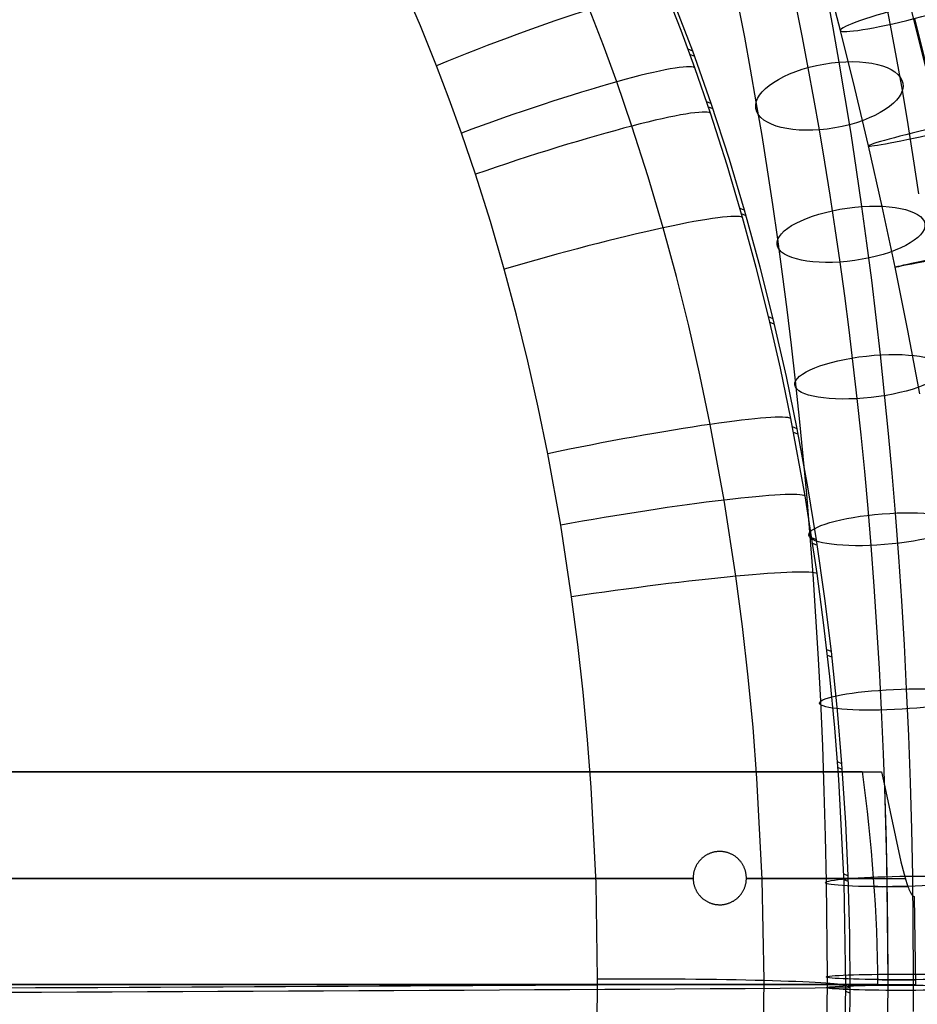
# Model space of a CAD drawing. Extents: x -274 to 274, y -220 to 276.
# Tile 100 of 164: x 134 to 219, y -1 to 91. Entities that reach past the tile are written whole.
import ezdxf

# ---------------------------------------------------------------- set-up
doc = ezdxf.new("R2010")
doc.units = 0
doc.layers.add('PREDEFINITO', color=7, linetype='CONTINUOUS')

msp = doc.modelspace()

# ---------------------------------------------------------------- linework, layer by layer
at = {"layer": 'PREDEFINITO'}
for p, q in [((211.328, 90.152, 468.764), (209.989, 95.314, 469.311)), ((171.896, 90.606, 478.315), (170.301, 94.323, 477.938)), ((196.367, 90.156, 460.581), (195.019, 93.639, 460.253)), ((210.654, 90.392, 454.229), (210.071, 93.56, 452.544)), ((216.039, 90.665, 445.195), (215.464, 93.662, 443.512)), ((197.465, 88.225, 455.488), (195.606, 93.112, 454.989)), ((202.338, 89.54, 447.848), (201.767, 92.518, 446.175)), ((219.306, 86.802, 461.294), (217.899, 92.465, 461.731)), ((189.086, 88.748, 474.676), (187.781, 92.137, 474.347)), ((207.76, 89.493, 438.899), (207.2, 92.301, 437.236)), ((173.409, 86.851, 478.684), (171.896, 90.606, 478.315)), ((216.598, 87.626, 446.811), (216.039, 90.665, 445.195)), ((219.639, 85.997, 475.266), (218.322, 91.297, 475.676)), ((197.651, 86.656, 460.9), (196.367, 90.156, 460.581)), ((211.219, 87.185, 455.842), (210.654, 90.392, 454.229)), ((212.671, 84.744, 468.347), (211.328, 90.152, 468.764)), ((202.894, 86.523, 449.452), (202.338, 89.54, 447.848)), ((208.306, 86.645, 440.499), (207.76, 89.493, 438.899)), ((190.33, 85.34, 474.997), (189.086, 88.748, 474.676)), ((197.465, 88.225, 455.488), (197.019, 88.403, 460.742)), ((197.646, 87.728, 455.537), (197.2, 87.907, 460.787)), ((199.204, 83.29, 455.97), (197.465, 88.225, 455.488)), ((211.782, 83.847, 457.427), (211.219, 87.185, 455.842)), ((217.141, 84.548, 448.36), (216.598, 87.626, 446.811)), ((174.606, 83.703, 478.983), (173.409, 86.851, 478.684)), ((199.122, 82.392, 461.277), (197.651, 86.656, 460.9)), ((203.432, 83.469, 450.988), (202.894, 86.523, 449.452)), ((208.838, 83.757, 442.035), (208.306, 86.645, 440.499)), ((191.758, 81.184, 475.376), (190.33, 85.34, 474.997)), ((213.959, 79.314, 468.073), (212.671, 84.744, 468.347)), ((217.681, 81.34, 449.883), (217.141, 84.548, 448.36)), ((175.748, 80.532, 479.275), (174.606, 83.703, 478.983)), ((199.204, 83.29, 455.97), (198.76, 83.468, 461.183)), ((200.906, 78.055, 456.458), (199.204, 83.29, 455.97)), ((203.968, 80.289, 452.498), (203.432, 83.469, 450.988)), ((209.354, 80.832, 443.506), (208.838, 83.757, 442.035)), ((212.323, 80.472, 458.936), (211.782, 83.847, 457.427)), ((199.373, 82.789, 456.017), (198.929, 82.967, 461.227)), ((200.688, 77.508, 461.691), (199.122, 82.392, 461.277)), ((177.06, 76.66, 479.62), (175.748, 80.532, 479.275)), ((193.279, 76.421, 475.794), (191.758, 81.184, 475.376)), ((209.867, 77.782, 444.954), (209.354, 80.832, 443.506)), ((212.843, 77.064, 460.371), (212.323, 80.472, 458.936)), ((218.202, 78.094, 451.335), (217.681, 81.34, 449.883)), ((204.484, 77.075, 453.936), (203.968, 80.289, 452.498)), ((215.241, 73.634, 467.931), (213.959, 79.314, 468.073)), ((202.336, 73.278, 456.884), (200.906, 78.055, 456.458)), ((210.363, 74.696, 446.335), (209.867, 77.782, 444.954)), ((218.703, 74.812, 452.716), (218.202, 78.094, 451.335)), ((202.141, 72.601, 462.091), (200.688, 77.508, 461.691)), ((204.979, 73.827, 455.303), (204.484, 77.075, 453.936)), ((213.341, 73.625, 461.731), (212.843, 77.064, 460.371)), ((178.461, 72.214, 480.001), (177.06, 76.66, 479.62)), ((194.69, 71.632, 476.195), (193.279, 76.421, 475.794)), ((210.839, 71.575, 447.649), (210.363, 74.696, 446.335)), ((202.336, 73.278, 456.884), (201.896, 73.455, 462.022)), ((203.801, 67.948, 457.337), (202.336, 73.278, 456.884)), ((205.454, 70.549, 456.6), (204.979, 73.827, 455.303)), ((213.813, 70.18, 463.009), (213.341, 73.625, 461.731)), ((216.46, 67.939, 467.924), (215.241, 73.634, 467.931)), ((179.764, 67.735, 480.37), (178.461, 72.214, 480.001)), ((202.482, 72.767, 456.928), (202.043, 72.944, 462.063)), ((203.421, 67.904, 462.457), (202.141, 72.601, 462.091)), ((195.935, 67.045, 476.564), (194.69, 71.632, 476.195)), ((211.296, 68.42, 448.896), (210.839, 71.575, 447.649)), ((205.904, 67.263, 457.819), (205.454, 70.549, 456.6)), ((214.261, 66.709, 464.216), (213.813, 70.18, 463.009)), ((211.729, 65.255, 450.071), (211.296, 68.42, 448.896)), ((180.914, 63.439, 480.708), (179.764, 67.735, 480.37)), ((204.604, 63.191, 462.809), (203.421, 67.904, 462.457)), ((205.02, 63.093, 457.73), (203.801, 67.948, 457.337)), ((217.662, 61.991, 468.05), (216.46, 67.939, 467.924)), ((197.085, 62.438, 476.918), (195.935, 67.045, 476.564)), ((206.332, 63.951, 458.97), (205.904, 67.263, 457.819)), ((214.686, 63.215, 465.352), (214.261, 66.709, 464.216)), ((212.142, 62.061, 451.181), (211.729, 65.255, 450.071)), ((206.737, 60.615, 460.055), (206.332, 63.951, 458.97)), ((181.979, 59.119, 481.034), (180.914, 63.439, 480.708)), ((205.02, 63.093, 457.73), (204.585, 63.269, 462.803)), ((205.689, 58.463, 463.147), (204.604, 63.191, 462.809)), ((206.253, 57.685, 458.147), (205.02, 63.093, 457.73)), ((215.087, 59.7, 466.418), (214.686, 63.215, 465.352)), ((198.143, 57.815, 477.259), (197.085, 62.438, 476.918)), ((205.144, 62.575, 457.771), (204.709, 62.751, 462.841)), ((212.534, 58.839, 452.229), (212.142, 62.061, 451.181)), ((218.795, 56.032, 468.303), (217.662, 61.991, 468.05)), ((207.12, 57.257, 461.074), (206.737, 60.615, 460.055)), ((215.479, 56.013, 467.458), (215.087, 59.7, 466.418)), ((182.958, 54.777, 481.348), (181.979, 59.119, 481.034)), ((206.681, 53.722, 463.471), (205.689, 58.463, 463.147)), ((212.904, 55.593, 453.214), (212.534, 58.839, 452.229)), ((199.109, 53.176, 477.585), (198.143, 57.815, 477.259)), ((207.266, 52.769, 458.507), (206.253, 57.685, 458.147)), ((207.495, 53.732, 462.068), (207.12, 57.257, 461.074)), ((213.267, 52.181, 454.176), (212.904, 55.593, 453.214)), ((215.844, 52.307, 468.426), (215.479, 56.013, 467.458)), ((183.855, 50.416, 481.649), (182.958, 54.777, 481.348)), ((208.019, 46.461, 463.939), (206.681, 53.722, 463.471)), ((207.845, 50.186, 462.994), (207.495, 53.732, 462.068)), ((200.414, 46.067, 478.056), (199.109, 53.176, 477.585)), ((207.266, 52.769, 458.507), (206.835, 52.944, 463.523)), ((208.273, 47.302, 458.886), (207.266, 52.769, 458.507)), ((207.368, 52.244, 458.544), (206.937, 52.42, 463.558)), ((213.605, 48.745, 455.073), (213.267, 52.181, 454.176)), ((216.183, 48.585, 469.322), (215.844, 52.307, 468.426)), ((185.066, 43.724, 482.086), (183.855, 50.416, 481.649)), ((208.169, 46.622, 463.852), (207.845, 50.186, 462.994)), ((213.92, 45.287, 455.906), (213.605, 48.745, 455.073)), ((216.495, 44.848, 470.15), (216.183, 48.585, 469.322)), ((209.083, 42.34, 459.211), (208.273, 47.302, 458.886)), ((209.15, 39.158, 464.375), (208.019, 46.461, 463.939)), ((208.468, 43.041, 464.645), (208.169, 46.622, 463.852)), ((201.518, 38.913, 478.495), (200.414, 46.067, 478.056)), ((214.21, 41.809, 456.676), (213.92, 45.287, 455.906)), ((216.806, 40.736, 470.98), (216.495, 44.848, 470.15)), ((186.092, 36.978, 482.494), (185.066, 43.724, 482.086)), ((208.766, 39.098, 465.441), (208.468, 43.041, 464.645)), ((209.083, 42.34, 459.211), (208.657, 42.514, 464.179)), ((209.163, 41.811, 459.244), (208.737, 41.985, 464.21)), ((209.868, 36.831, 459.551), (209.083, 42.34, 459.211)), ((214.5, 37.975, 457.45), (214.21, 41.809, 456.676)), ((217.084, 36.612, 471.732), (216.806, 40.736, 470.98)), ((202.137, 34.186, 478.766), (201.518, 38.913, 478.495)), ((209.033, 35.139, 466.163), (208.766, 39.098, 465.441)), ((209.785, 34.335, 464.644), (209.15, 39.158, 464.375)), ((214.76, 34.12, 458.153), (214.5, 37.975, 457.45)), ((186.669, 32.517, 482.748), (186.092, 36.978, 482.494)), ((210.48, 31.841, 459.84), (209.868, 36.831, 459.551)), ((217.331, 32.477, 472.407), (217.084, 36.612, 471.732)), ((209.27, 31.165, 466.812), (209.033, 35.139, 466.163)), ((210.332, 29.507, 464.899), (209.785, 34.335, 464.644)), ((202.672, 29.452, 479.023), (202.137, 34.186, 478.766)), ((214.992, 30.246, 458.785), (214.76, 34.12, 458.153)), ((187.166, 28.046, 482.988), (186.669, 32.517, 482.748)), ((217.546, 28.333, 473.009), (217.331, 32.477, 472.407)), ((210.48, 31.841, 459.84), (210.059, 32.014, 464.769)), ((210.54, 31.309, 459.87), (210.119, 31.483, 464.797)), ((211.049, 26.31, 460.141), (210.48, 31.841, 459.84)), ((209.477, 27.179, 467.391), (209.27, 31.165, 466.812)), ((215.193, 26.357, 459.35), (214.992, 30.246, 458.785)), ((203.124, 24.711, 479.266), (202.672, 29.452, 479.023)), ((210.793, 24.673, 465.14), (210.332, 29.507, 464.899)), ((187.586, 23.565, 483.216), (187.166, 28.046, 482.988)), ((217.739, 23.946, 473.568), (217.546, 28.333, 473.009)), ((209.663, 22.955, 467.929), (209.477, 27.179, 467.391)), ((211.467, 21.308, 460.395), (211.049, 26.31, 460.141)), ((215.375, 22.229, 459.876), (215.193, 26.357, 459.35)), ((203.492, 19.965, 479.494), (203.124, 24.711, 479.266)), ((211.169, 19.835, 465.367), (210.793, 24.673, 465.14)), ((187.928, 19.077, 483.431), (187.586, 23.565, 483.216)), ((217.897, 19.553, 474.05), (217.739, 23.946, 473.568)), ((209.816, 18.721, 468.394), (209.663, 22.955, 467.929)), ((215.524, 18.088, 460.331), (215.375, 22.229, 459.876)), ((211.467, 21.308, 460.395), (211.05, 21.481, 465.291)), ((211.824, 15.775, 460.656), (211.467, 21.308, 460.395)), ((211.506, 20.776, 460.421), (211.09, 20.949, 465.316)), ((215.195, 20.537, 460.117), (215.49, 19.127, 460.223)), ((203.983, 10.461, 479.908), (203.492, 19.965, 479.494)), ((211.669, 10.149, 465.778), (211.169, 19.835, 465.367)), ((218.021, 15.155, 474.458), (217.897, 19.553, 474.05)), ((188.383, 10.085, 483.823), (187.928, 19.077, 483.431)), ((209.935, 14.478, 468.788), (209.816, 18.721, 468.394)), ((215.49, 19.127, 460.223), (217.01, 12.103, 460.764)), ((215.641, 13.934, 460.716), (215.524, 18.088, 460.331)), ((212.052, 10.778, 460.874), (211.824, 15.775, 460.656)), ((218.112, 10.754, 474.796), (218.021, 15.155, 474.458)), ((210.022, 10.228, 469.113), (209.935, 14.478, 468.788)), ((215.727, 9.769, 461.035), (215.641, 13.934, 460.716)), ((199.223, 12.948, 458.429), (199.165, 12.928, 458.42)), ((199.223, 12.948, 457.413), (199.165, 12.928, 457.403)), ((199.281, 12.966, 458.439), (199.223, 12.948, 458.429)), ((199.281, 12.966, 457.423), (199.223, 12.948, 457.413)), ((199.339, 12.983, 458.449), (199.281, 12.966, 458.439)), ((199.339, 12.983, 457.433), (199.281, 12.966, 457.423)), ((199.398, 12.998, 458.459), (199.339, 12.983, 458.449)), ((199.398, 12.998, 457.443), (199.339, 12.983, 457.433)), ((199.457, 13.012, 458.469), (199.398, 12.998, 458.459)), ((199.457, 13.012, 457.453), (199.398, 12.998, 457.443)), ((199.517, 13.024, 458.479), (199.457, 13.012, 458.469)), ((199.517, 13.024, 457.463), (199.457, 13.012, 457.453)), ((199.577, 13.035, 458.49), (199.517, 13.024, 458.479)), ((199.577, 13.035, 457.473), (199.517, 13.024, 457.463)), ((199.637, 13.045, 458.5), (199.577, 13.035, 458.49)), ((199.637, 13.045, 457.484), (199.577, 13.035, 457.473)), ((199.697, 13.053, 458.511), (199.637, 13.045, 458.5)), ((199.697, 13.053, 457.494), (199.637, 13.045, 457.484)), ((199.757, 13.06, 458.521), (199.697, 13.053, 458.511)), ((199.757, 13.06, 457.505), (199.697, 13.053, 457.494)), ((199.818, 13.065, 458.532), (199.757, 13.06, 458.521)), ((199.818, 13.065, 457.515), (199.757, 13.06, 457.505)), ((199.879, 13.069, 458.543), (199.818, 13.065, 458.532)), ((199.879, 13.069, 457.526), (199.818, 13.065, 457.515)), ((199.939, 13.071, 458.554), (199.879, 13.069, 458.543)), ((199.939, 13.071, 457.537), (199.879, 13.069, 457.526)), ((200, 13.072, 458.564), (199.939, 13.071, 458.554)), ((200, 13.072, 457.548), (199.939, 13.071, 457.537)), ((200.062, 13.071, 458.576), (200, 13.072, 458.564)), ((200.062, 13.071, 457.559), (200, 13.072, 457.548)), ((200, 13.072, 457.548), (200, 13.072, 458.564)), ((200.124, 13.068, 458.587), (200.062, 13.071, 458.576)), ((200.124, 13.068, 457.57), (200.062, 13.071, 457.559)), ((200.186, 13.065, 458.598), (200.124, 13.068, 458.587)), ((200.186, 13.065, 457.582), (200.124, 13.068, 457.57)), ((200.248, 13.059, 458.609), (200.186, 13.065, 458.598)), ((200.248, 13.059, 457.593), (200.186, 13.065, 457.582)), ((200.31, 13.052, 458.621), (200.248, 13.059, 458.609)), ((200.31, 13.052, 457.604), (200.248, 13.059, 457.593)), ((200.371, 13.044, 458.632), (200.31, 13.052, 458.621)), ((200.371, 13.044, 457.615), (200.31, 13.052, 457.604)), ((200.432, 13.034, 458.644), (200.371, 13.044, 458.632)), ((200.432, 13.034, 457.627), (200.371, 13.044, 457.615)), ((200.493, 13.022, 458.655), (200.432, 13.034, 458.644)), ((200.493, 13.022, 457.638), (200.432, 13.034, 457.627)), ((200.552, 13.01, 458.666), (200.493, 13.022, 458.655)), ((200.552, 13.01, 457.649), (200.493, 13.022, 457.638)), ((200.61, 12.996, 458.677), (200.552, 13.01, 458.666)), ((200.61, 12.996, 457.66), (200.552, 13.01, 457.649)), ((200.668, 12.981, 458.688), (200.61, 12.996, 458.677)), ((200.668, 12.981, 457.671), (200.61, 12.996, 457.66)), ((200.725, 12.964, 458.699), (200.668, 12.981, 458.688)), ((200.725, 12.964, 457.682), (200.668, 12.981, 457.671)), ((200.782, 12.946, 458.71), (200.725, 12.964, 458.699)), ((200.782, 12.946, 457.693), (200.725, 12.964, 457.682)), ((200.839, 12.927, 458.72), (200.782, 12.946, 458.71)), ((200.839, 12.927, 457.704), (200.782, 12.946, 457.693)), ((197.962, 12.019, 458.237), (197.927, 11.968, 458.233)), ((197.962, 12.019, 457.221), (197.927, 11.968, 457.216)), ((197.998, 12.069, 458.242), (197.962, 12.019, 458.237)), ((197.998, 12.069, 457.225), (197.962, 12.019, 457.221)), ((198.035, 12.118, 458.247), (197.998, 12.069, 458.242)), ((198.035, 12.118, 457.23), (197.998, 12.069, 457.225)), ((198.074, 12.165, 458.252), (198.035, 12.118, 458.247)), ((198.074, 12.165, 457.236), (198.035, 12.118, 457.23)), ((198.114, 12.212, 458.257), (198.074, 12.165, 458.252)), ((198.114, 12.212, 457.241), (198.074, 12.165, 457.236)), ((198.155, 12.258, 458.263), (198.114, 12.212, 458.257)), ((198.155, 12.258, 457.247), (198.114, 12.212, 457.241)), ((198.197, 12.303, 458.269), (198.155, 12.258, 458.263)), ((198.197, 12.303, 457.253), (198.155, 12.258, 457.247)), ((198.24, 12.347, 458.275), (198.197, 12.303, 458.269)), ((198.24, 12.347, 457.259), (198.197, 12.303, 457.253)), ((198.284, 12.39, 458.281), (198.24, 12.347, 458.275)), ((198.284, 12.39, 457.265), (198.24, 12.347, 457.259)), ((198.33, 12.432, 458.288), (198.284, 12.39, 458.281)), ((198.33, 12.432, 457.272), (198.284, 12.39, 457.265)), ((198.376, 12.472, 458.295), (198.33, 12.432, 458.288)), ((198.376, 12.472, 457.279), (198.33, 12.432, 457.272)), ((198.423, 12.511, 458.302), (198.376, 12.472, 458.295)), ((198.423, 12.511, 457.286), (198.376, 12.472, 457.279)), ((198.471, 12.549, 458.309), (198.423, 12.511, 458.302)), ((198.471, 12.549, 457.293), (198.423, 12.511, 457.286)), ((198.52, 12.586, 458.317), (198.471, 12.549, 458.309)), ((198.52, 12.586, 457.3), (198.471, 12.549, 457.293)), ((198.569, 12.622, 458.324), (198.52, 12.586, 458.317)), ((198.569, 12.622, 457.308), (198.52, 12.586, 457.3)), ((198.62, 12.656, 458.332), (198.569, 12.622, 458.324)), ((198.62, 12.656, 457.316), (198.569, 12.622, 457.308)), ((198.671, 12.689, 458.34), (198.62, 12.656, 458.332)), ((198.671, 12.689, 457.324), (198.62, 12.656, 457.316)), ((198.723, 12.721, 458.348), (198.671, 12.689, 458.34)), ((198.723, 12.721, 457.332), (198.671, 12.689, 457.324)), ((198.776, 12.752, 458.357), (198.723, 12.721, 458.348)), ((198.776, 12.752, 457.34), (198.723, 12.721, 457.332)), ((198.83, 12.781, 458.365), (198.776, 12.752, 458.357)), ((198.83, 12.781, 457.349), (198.776, 12.752, 457.34)), ((198.884, 12.809, 458.374), (198.83, 12.781, 458.365)), ((198.884, 12.809, 457.357), (198.83, 12.781, 457.349)), ((198.939, 12.835, 458.383), (198.884, 12.809, 458.374)), ((198.939, 12.835, 457.366), (198.884, 12.809, 457.357)), ((198.995, 12.861, 458.392), (198.939, 12.835, 458.383)), ((198.995, 12.861, 457.375), (198.939, 12.835, 457.366)), ((199.051, 12.884, 458.401), (198.995, 12.861, 458.392)), ((199.051, 12.884, 457.385), (198.995, 12.861, 457.375)), ((199.108, 12.907, 458.41), (199.051, 12.884, 458.401)), ((199.108, 12.907, 457.394), (199.051, 12.884, 457.385)), ((199.165, 12.928, 458.42), (199.108, 12.907, 458.41)), ((199.165, 12.928, 457.403), (199.108, 12.907, 457.394)), ((200.895, 12.906, 458.731), (200.839, 12.927, 458.72)), ((200.895, 12.906, 457.715), (200.839, 12.927, 457.704)), ((200.951, 12.884, 458.742), (200.895, 12.906, 458.731)), ((200.951, 12.884, 457.725), (200.895, 12.906, 457.715)), ((201.007, 12.86, 458.753), (200.951, 12.884, 458.742)), ((201.007, 12.86, 457.736), (200.951, 12.884, 457.725)), ((201.062, 12.835, 458.764), (201.007, 12.86, 458.753)), ((201.062, 12.835, 457.747), (201.007, 12.86, 457.736)), ((201.117, 12.808, 458.775), (201.062, 12.835, 458.764)), ((201.117, 12.808, 457.758), (201.062, 12.835, 457.747)), ((201.171, 12.78, 458.786), (201.117, 12.808, 458.775)), ((201.171, 12.78, 457.769), (201.117, 12.808, 457.758)), ((201.225, 12.751, 458.796), (201.171, 12.78, 458.786)), ((201.225, 12.751, 457.78), (201.171, 12.78, 457.769)), ((201.278, 12.72, 458.807), (201.225, 12.751, 458.796)), ((201.278, 12.72, 457.79), (201.225, 12.751, 457.78)), ((201.33, 12.689, 458.817), (201.278, 12.72, 458.807)), ((201.33, 12.689, 457.801), (201.278, 12.72, 457.79)), ((201.381, 12.656, 458.828), (201.33, 12.689, 458.817)), ((201.381, 12.656, 457.811), (201.33, 12.689, 457.801)), ((201.431, 12.621, 458.838), (201.381, 12.656, 458.828)), ((201.431, 12.621, 457.821), (201.381, 12.656, 457.811)), ((201.481, 12.586, 458.848), (201.431, 12.621, 458.838)), ((201.481, 12.586, 457.832), (201.431, 12.621, 457.821)), ((201.53, 12.549, 458.858), (201.481, 12.586, 458.848)), ((201.53, 12.549, 457.842), (201.481, 12.586, 457.832)), ((201.578, 12.511, 458.868), (201.53, 12.549, 458.858)), ((201.578, 12.511, 457.852), (201.53, 12.549, 457.842)), ((201.625, 12.472, 458.878), (201.578, 12.511, 458.868)), ((201.625, 12.472, 457.862), (201.578, 12.511, 457.852)), ((201.671, 12.431, 458.888), (201.625, 12.472, 458.878)), ((201.671, 12.431, 457.871), (201.625, 12.472, 457.862)), ((201.716, 12.39, 458.898), (201.671, 12.431, 458.888)), ((201.716, 12.39, 457.881), (201.671, 12.431, 457.871)), ((201.76, 12.347, 458.907), (201.716, 12.39, 458.898)), ((201.76, 12.347, 457.89), (201.716, 12.39, 457.881)), ((201.803, 12.303, 458.917), (201.76, 12.347, 458.907)), ((201.803, 12.303, 457.9), (201.76, 12.347, 457.89)), ((201.845, 12.259, 458.926), (201.803, 12.303, 458.917)), ((201.845, 12.259, 457.909), (201.803, 12.303, 457.9)), ((201.886, 12.213, 458.935), (201.845, 12.259, 458.926)), ((201.886, 12.213, 457.918), (201.845, 12.259, 457.909)), ((201.926, 12.166, 458.944), (201.886, 12.213, 458.935)), ((201.926, 12.166, 457.927), (201.886, 12.213, 457.918)), ((201.964, 12.118, 458.952), (201.926, 12.166, 458.944)), ((201.964, 12.118, 457.935), (201.926, 12.166, 457.927)), ((202.002, 12.069, 458.961), (201.964, 12.118, 458.952)), ((202.002, 12.069, 457.944), (201.964, 12.118, 457.935)), ((202.038, 12.02, 458.969), (202.002, 12.069, 458.961)), ((202.038, 12.02, 457.952), (202.002, 12.069, 457.944)), ((202.073, 11.969, 458.977), (202.038, 12.02, 458.969)), ((202.073, 11.969, 457.96), (202.038, 12.02, 457.952)), ((217.01, 12.103, 460.764), (217.304, 10.942, 460.862)), ((197.562, 11.123, 458.197), (197.549, 11.063, 458.197)), ((197.562, 11.123, 457.181), (197.549, 11.063, 457.181)), ((197.576, 11.183, 458.198), (197.562, 11.123, 458.197)), ((197.576, 11.183, 457.182), (197.562, 11.123, 457.181)), ((197.592, 11.243, 458.198), (197.576, 11.183, 458.198)), ((197.592, 11.243, 457.182), (197.576, 11.183, 457.182)), ((197.609, 11.302, 458.199), (197.592, 11.243, 458.198)), ((197.609, 11.302, 457.183), (197.592, 11.243, 457.182)), ((197.628, 11.361, 458.201), (197.609, 11.302, 458.199)), ((197.628, 11.361, 457.185), (197.609, 11.302, 457.183)), ((197.648, 11.419, 458.202), (197.628, 11.361, 458.201)), ((197.648, 11.419, 457.186), (197.628, 11.361, 457.185)), ((197.67, 11.477, 458.204), (197.648, 11.419, 458.202)), ((197.67, 11.477, 457.188), (197.648, 11.419, 457.186)), ((197.693, 11.535, 458.206), (197.67, 11.477, 458.204)), ((197.693, 11.535, 457.19), (197.67, 11.477, 457.188)), ((197.717, 11.591, 458.209), (197.693, 11.535, 458.206)), ((197.717, 11.591, 457.192), (197.693, 11.535, 457.19)), ((197.743, 11.648, 458.211), (197.717, 11.591, 458.209)), ((197.743, 11.648, 457.195), (197.717, 11.591, 457.192)), ((197.771, 11.703, 458.214), (197.743, 11.648, 458.211)), ((197.771, 11.703, 457.198), (197.743, 11.648, 457.195)), ((197.799, 11.758, 458.217), (197.771, 11.703, 458.214)), ((197.799, 11.758, 457.201), (197.771, 11.703, 457.198)), ((197.829, 11.812, 458.221), (197.799, 11.758, 458.217)), ((197.829, 11.812, 457.204), (197.799, 11.758, 457.201)), ((197.86, 11.865, 458.224), (197.829, 11.812, 458.221)), ((197.86, 11.865, 457.208), (197.829, 11.812, 457.204)), ((197.893, 11.917, 458.228), (197.86, 11.865, 458.224)), ((197.893, 11.917, 457.212), (197.86, 11.865, 457.208)), ((197.927, 11.968, 458.233), (197.893, 11.917, 458.228)), ((197.927, 11.968, 457.216), (197.893, 11.917, 457.212)), ((202.106, 11.918, 458.985), (202.073, 11.969, 458.977)), ((202.106, 11.918, 457.968), (202.073, 11.969, 457.96)), ((202.139, 11.866, 458.993), (202.106, 11.918, 458.985)), ((202.139, 11.866, 457.976), (202.106, 11.918, 457.968)), ((202.17, 11.813, 459), (202.139, 11.866, 458.993)), ((202.17, 11.813, 457.983), (202.139, 11.866, 457.976)), ((202.2, 11.759, 459.008), (202.17, 11.813, 459)), ((202.2, 11.759, 457.991), (202.17, 11.813, 457.983)), ((202.229, 11.704, 459.015), (202.2, 11.759, 459.008)), ((202.229, 11.704, 457.998), (202.2, 11.759, 457.991)), ((202.256, 11.649, 459.022), (202.229, 11.704, 459.015)), ((202.256, 11.649, 458.005), (202.229, 11.704, 457.998)), ((202.282, 11.593, 459.028), (202.256, 11.649, 459.022)), ((202.282, 11.593, 458.011), (202.256, 11.649, 458.005)), ((202.306, 11.536, 459.035), (202.282, 11.593, 459.028)), ((202.306, 11.536, 458.018), (202.282, 11.593, 458.011)), ((202.33, 11.479, 459.041), (202.306, 11.536, 459.035)), ((202.33, 11.479, 458.024), (202.306, 11.536, 458.018)), ((202.351, 11.421, 459.047), (202.33, 11.479, 459.041)), ((202.351, 11.421, 458.03), (202.33, 11.479, 458.024)), ((202.372, 11.362, 459.053), (202.351, 11.421, 459.047)), ((202.372, 11.362, 458.036), (202.351, 11.421, 458.03)), ((202.39, 11.304, 459.058), (202.372, 11.362, 459.053)), ((202.39, 11.304, 458.041), (202.372, 11.362, 458.036)), ((202.408, 11.244, 459.063), (202.39, 11.304, 459.058)), ((202.408, 11.244, 458.046), (202.39, 11.304, 458.041)), ((202.424, 11.185, 459.068), (202.408, 11.244, 459.063)), ((202.424, 11.185, 458.051), (202.408, 11.244, 458.046)), ((202.438, 11.125, 459.073), (202.424, 11.185, 459.068)), ((202.438, 11.125, 458.056), (202.424, 11.185, 458.051)), ((202.451, 11.064, 459.077), (202.438, 11.125, 459.073)), ((202.451, 11.064, 458.06), (202.438, 11.125, 458.056)), ((197.501, 10.634, 458.204), (197.5, 10.572, 458.206)), ((197.501, 10.634, 457.187), (197.5, 10.572, 457.189)), ((197.5, 10.572, 458.206), (197.501, 10.509, 458.208)), ((197.5, 10.572, 457.189), (197.501, 10.509, 457.192)), ((197.5, 10.572, 457.189), (197.5, 10.572, 458.206)), ((197.503, 10.695, 458.202), (197.501, 10.634, 458.204)), ((197.503, 10.695, 457.186), (197.501, 10.634, 457.187)), ((197.501, 10.509, 458.208), (197.503, 10.447, 458.21)), ((197.501, 10.509, 457.192), (197.503, 10.447, 457.194)), ((197.507, 10.757, 458.2), (197.503, 10.695, 458.202)), ((197.507, 10.757, 457.184), (197.503, 10.695, 457.186)), ((197.503, 10.447, 458.21), (197.507, 10.385, 458.213)), ((197.503, 10.447, 457.194), (197.507, 10.385, 457.197)), ((197.512, 10.819, 458.199), (197.507, 10.757, 458.2)), ((197.512, 10.819, 457.183), (197.507, 10.757, 457.184)), ((197.507, 10.385, 458.213), (197.512, 10.324, 458.216)), ((197.507, 10.385, 457.197), (197.512, 10.324, 457.2)), ((197.519, 10.88, 458.198), (197.512, 10.819, 458.199)), ((197.519, 10.88, 457.182), (197.512, 10.819, 457.183)), ((197.512, 10.324, 458.216), (197.519, 10.262, 458.22)), ((197.512, 10.324, 457.2), (197.519, 10.262, 457.204)), ((197.527, 10.941, 458.198), (197.519, 10.88, 458.198)), ((197.527, 10.941, 457.181), (197.519, 10.88, 457.182)), ((197.519, 10.262, 458.22), (197.528, 10.201, 458.223)), ((197.519, 10.262, 457.204), (197.528, 10.201, 457.207)), ((197.537, 11.002, 458.197), (197.527, 10.941, 458.198)), ((197.537, 11.002, 457.181), (197.527, 10.941, 457.181)), ((197.528, 10.201, 458.223), (197.538, 10.14, 458.227)), ((197.528, 10.201, 457.207), (197.538, 10.14, 457.211)), ((197.549, 11.063, 458.197), (197.537, 11.002, 458.197)), ((197.549, 11.063, 457.181), (197.537, 11.002, 457.181)), ((202.462, 11.003, 459.082), (202.451, 11.064, 459.077)), ((202.462, 11.003, 458.065), (202.451, 11.064, 458.06)), ((202.472, 10.942, 459.086), (202.462, 11.003, 459.082)), ((202.472, 10.942, 458.069), (202.462, 11.003, 458.065)), ((202.463, 10.141, 459.112), (202.473, 10.202, 459.111)), ((202.463, 10.141, 458.095), (202.473, 10.202, 458.094)), ((202.481, 10.881, 459.089), (202.472, 10.942, 459.086)), ((202.481, 10.881, 458.072), (202.472, 10.942, 458.069)), ((202.473, 10.202, 459.111), (202.481, 10.263, 459.111)), ((202.473, 10.202, 458.094), (202.481, 10.263, 458.094)), ((202.488, 10.82, 459.093), (202.481, 10.881, 459.089)), ((202.488, 10.82, 458.076), (202.481, 10.881, 458.072)), ((202.481, 10.263, 459.111), (202.488, 10.324, 459.11)), ((202.481, 10.263, 458.094), (202.488, 10.324, 458.093)), ((202.493, 10.758, 459.096), (202.488, 10.82, 459.093)), ((202.493, 10.758, 458.079), (202.488, 10.82, 458.076)), ((202.488, 10.324, 459.11), (202.493, 10.386, 459.109)), ((202.488, 10.324, 458.093), (202.493, 10.386, 458.092)), ((202.497, 10.696, 459.099), (202.493, 10.758, 459.096)), ((202.497, 10.696, 458.082), (202.493, 10.758, 458.079)), ((202.493, 10.386, 459.109), (202.497, 10.448, 459.107)), ((202.493, 10.386, 458.092), (202.497, 10.448, 458.09)), ((202.499, 10.634, 459.101), (202.497, 10.696, 459.099)), ((202.499, 10.634, 458.084), (202.497, 10.696, 458.082)), ((202.497, 10.448, 459.107), (202.499, 10.51, 459.106)), ((202.497, 10.448, 458.09), (202.499, 10.51, 458.089)), ((202.5, 10.572, 459.104), (202.499, 10.634, 459.101)), ((202.5, 10.572, 458.087), (202.499, 10.634, 458.084)), ((202.499, 10.51, 459.106), (202.5, 10.572, 459.104)), ((202.499, 10.51, 458.089), (202.5, 10.572, 458.087)), ((202.5, 10.572, 458.087), (202.5, 10.572, 459.104)), ((202.5, 10.572, 459.104), (214.418, 10.572, 461.334)), ((202.5, 10.537, 458.088), (217.418, 10.537, 460.898)), ((204.153, 0.949, 480.265), (203.983, 10.461, 479.908)), ((210.102, 1.333, 469.583), (210.022, 10.228, 469.113)), ((212.052, 10.778, 460.874), (211.64, 10.95, 465.746)), ((212.071, 10.247, 460.896), (211.66, 10.419, 465.767)), ((212.202, 5.261, 461.095), (212.052, 10.778, 460.874)), ((217.304, 10.942, 460.862), (217.468, 10.366, 460.914)), ((217.468, 10.366, 460.914), (217.557, 10.081, 460.941)), ((218.194, 1.557, 475.281), (218.112, 10.754, 474.796)), ((188.537, 1.08, 484.163), (188.383, 10.085, 483.823)), ((197.538, 10.14, 458.227), (197.549, 10.079, 458.231)), ((197.538, 10.14, 457.211), (197.549, 10.079, 457.215)), ((197.549, 10.079, 458.231), (197.562, 10.019, 458.236)), ((197.549, 10.079, 457.215), (197.562, 10.019, 457.22)), ((197.562, 10.019, 458.236), (197.576, 9.959, 458.241)), ((197.562, 10.019, 457.22), (197.576, 9.959, 457.224)), ((197.576, 9.959, 458.241), (197.592, 9.899, 458.245)), ((197.576, 9.959, 457.224), (197.592, 9.899, 457.229)), ((197.592, 9.899, 458.245), (197.61, 9.84, 458.251)), ((197.592, 9.899, 457.229), (197.61, 9.84, 457.234)), ((197.61, 9.84, 458.251), (197.628, 9.781, 458.256)), ((197.61, 9.84, 457.234), (197.628, 9.781, 457.24)), ((197.628, 9.781, 458.256), (197.649, 9.722, 458.262)), ((197.628, 9.781, 457.24), (197.649, 9.722, 457.245)), ((197.649, 9.722, 458.262), (197.67, 9.665, 458.268)), ((197.649, 9.722, 457.245), (197.67, 9.665, 457.251)), ((197.67, 9.665, 458.268), (197.694, 9.607, 458.274)), ((197.67, 9.665, 457.251), (197.694, 9.607, 457.257)), ((197.694, 9.607, 458.274), (197.718, 9.55, 458.28)), ((197.694, 9.607, 457.257), (197.718, 9.55, 457.264)), ((197.718, 9.55, 458.28), (197.744, 9.494, 458.287)), ((197.718, 9.55, 457.264), (197.744, 9.494, 457.27)), ((197.744, 9.494, 458.287), (197.771, 9.439, 458.293)), ((197.744, 9.494, 457.27), (197.771, 9.439, 457.277)), ((197.771, 9.439, 458.293), (197.8, 9.384, 458.3)), ((197.771, 9.439, 457.277), (197.8, 9.384, 457.284)), ((197.8, 9.384, 458.3), (197.83, 9.331, 458.307)), ((197.8, 9.384, 457.284), (197.83, 9.331, 457.291)), ((197.83, 9.331, 458.307), (197.861, 9.278, 458.315)), ((197.83, 9.331, 457.291), (197.861, 9.278, 457.299)), ((197.861, 9.278, 458.315), (197.893, 9.225, 458.322)), ((197.861, 9.278, 457.299), (197.893, 9.225, 457.306)), ((202.107, 9.226, 459.079), (202.14, 9.278, 459.083)), ((202.107, 9.226, 458.062), (202.14, 9.278, 458.066)), ((202.14, 9.278, 459.083), (202.171, 9.331, 459.087)), ((202.14, 9.278, 458.066), (202.171, 9.331, 458.07)), ((202.171, 9.331, 459.087), (202.201, 9.385, 459.091)), ((202.171, 9.331, 458.07), (202.201, 9.385, 458.074)), ((202.201, 9.385, 459.091), (202.229, 9.44, 459.094)), ((202.201, 9.385, 458.074), (202.229, 9.44, 458.077)), ((202.229, 9.44, 459.094), (202.257, 9.495, 459.097)), ((202.229, 9.44, 458.077), (202.257, 9.495, 458.08)), ((202.257, 9.495, 459.097), (202.282, 9.552, 459.1)), ((202.257, 9.495, 458.08), (202.282, 9.552, 458.083)), ((202.282, 9.552, 459.1), (202.307, 9.608, 459.102)), ((202.282, 9.552, 458.083), (202.307, 9.608, 458.085)), ((202.307, 9.608, 459.102), (202.33, 9.666, 459.104)), ((202.307, 9.608, 458.085), (202.33, 9.666, 458.087)), ((202.33, 9.666, 459.104), (202.352, 9.724, 459.106)), ((202.33, 9.666, 458.087), (202.352, 9.724, 458.089)), ((202.352, 9.724, 459.106), (202.372, 9.782, 459.108)), ((202.352, 9.724, 458.089), (202.372, 9.782, 458.091)), ((202.372, 9.782, 459.108), (202.391, 9.841, 459.109)), ((202.372, 9.782, 458.091), (202.391, 9.841, 458.092)), ((202.391, 9.841, 459.109), (202.408, 9.9, 459.11)), ((202.391, 9.841, 458.092), (202.408, 9.9, 458.093)), ((202.408, 9.9, 459.11), (202.424, 9.96, 459.111)), ((202.408, 9.9, 458.093), (202.424, 9.96, 458.094)), ((202.424, 9.96, 459.111), (202.438, 10.02, 459.112)), ((202.424, 9.96, 458.094), (202.438, 10.02, 458.095)), ((202.438, 10.02, 459.112), (202.451, 10.08, 459.112)), ((202.438, 10.02, 458.095), (202.451, 10.08, 458.095)), ((202.451, 10.08, 459.112), (202.463, 10.141, 459.112)), ((202.451, 10.08, 458.095), (202.463, 10.141, 458.095)), ((211.838, 0.457, 466.132), (211.669, 10.149, 465.778)), ((215.805, 1.03, 461.497), (215.727, 9.769, 461.035)), ((217.557, 10.081, 460.941), (217.653, 9.797, 460.97)), ((217.653, 9.797, 460.97), (217.703, 9.664, 460.984)), ((217.703, 9.664, 460.984), (217.755, 9.531, 460.999)), ((217.755, 9.531, 460.999), (217.811, 9.4, 461.014)), ((217.811, 9.4, 461.014), (217.841, 9.335, 461.022)), ((217.841, 9.335, 461.022), (217.871, 9.271, 461.031)), ((217.871, 9.271, 461.031), (217.905, 9.208, 461.039)), ((197.893, 9.225, 458.322), (197.927, 9.174, 458.33)), ((197.893, 9.225, 457.306), (197.927, 9.174, 457.314)), ((197.927, 9.174, 458.33), (197.962, 9.123, 458.338)), ((197.927, 9.174, 457.314), (197.962, 9.123, 457.322)), ((197.962, 9.123, 458.338), (197.998, 9.074, 458.346)), ((197.962, 9.123, 457.322), (197.998, 9.074, 457.33)), ((197.998, 9.074, 458.346), (198.036, 9.025, 458.355)), ((197.998, 9.074, 457.33), (198.036, 9.025, 457.338)), ((198.036, 9.025, 458.355), (198.074, 8.977, 458.363)), ((198.036, 9.025, 457.338), (198.074, 8.977, 457.347)), ((198.074, 8.977, 458.363), (198.114, 8.931, 458.372)), ((198.074, 8.977, 457.347), (198.114, 8.931, 457.356)), ((198.114, 8.931, 458.372), (198.155, 8.885, 458.381)), ((198.114, 8.931, 457.356), (198.155, 8.885, 457.365)), ((198.155, 8.885, 458.381), (198.197, 8.84, 458.39)), ((198.155, 8.885, 457.365), (198.197, 8.84, 457.374)), ((198.197, 8.84, 458.39), (198.24, 8.796, 458.399)), ((198.197, 8.84, 457.374), (198.24, 8.796, 457.383)), ((198.24, 8.796, 458.399), (198.284, 8.753, 458.408)), ((198.24, 8.796, 457.383), (198.284, 8.753, 457.392)), ((198.284, 8.753, 458.408), (198.329, 8.712, 458.418)), ((198.284, 8.753, 457.392), (198.329, 8.712, 457.402)), ((198.329, 8.712, 458.418), (198.375, 8.671, 458.428)), ((198.329, 8.712, 457.402), (198.375, 8.671, 457.411)), ((198.375, 8.671, 458.428), (198.422, 8.632, 458.437)), ((198.375, 8.671, 457.411), (198.422, 8.632, 457.421)), ((198.422, 8.632, 458.437), (198.47, 8.594, 458.447)), ((198.422, 8.632, 457.421), (198.47, 8.594, 457.431)), ((198.47, 8.594, 458.447), (198.519, 8.558, 458.457)), ((198.47, 8.594, 457.431), (198.519, 8.558, 457.441)), ((198.519, 8.558, 458.457), (198.569, 8.522, 458.467)), ((198.519, 8.558, 457.441), (198.569, 8.522, 457.451)), ((198.569, 8.522, 458.467), (198.619, 8.488, 458.477)), ((198.569, 8.522, 457.451), (198.619, 8.488, 457.461)), ((198.619, 8.488, 458.477), (198.67, 8.455, 458.488)), ((198.619, 8.488, 457.461), (198.67, 8.455, 457.471)), ((198.67, 8.455, 458.488), (198.722, 8.423, 458.498)), ((198.67, 8.455, 457.471), (198.722, 8.423, 457.482)), ((198.722, 8.423, 458.498), (198.775, 8.392, 458.509)), ((198.722, 8.423, 457.482), (198.775, 8.392, 457.492)), ((198.775, 8.392, 458.509), (198.829, 8.363, 458.519)), ((198.775, 8.392, 457.492), (198.829, 8.363, 457.503)), ((198.829, 8.363, 458.519), (198.883, 8.335, 458.53)), ((198.829, 8.363, 457.503), (198.883, 8.335, 457.513)), ((198.883, 8.335, 458.53), (198.938, 8.308, 458.541)), ((198.883, 8.335, 457.513), (198.938, 8.308, 457.524)), ((201.061, 8.308, 458.922), (201.116, 8.334, 458.931)), ((201.061, 8.308, 457.905), (201.116, 8.334, 457.914)), ((201.116, 8.334, 458.931), (201.17, 8.362, 458.94)), ((201.116, 8.334, 457.914), (201.17, 8.362, 457.923)), ((201.17, 8.362, 458.94), (201.224, 8.392, 458.948)), ((201.17, 8.362, 457.923), (201.224, 8.392, 457.932)), ((201.224, 8.392, 458.948), (201.277, 8.422, 458.957)), ((201.224, 8.392, 457.932), (201.277, 8.422, 457.94)), ((201.277, 8.422, 458.957), (201.329, 8.454, 458.965)), ((201.277, 8.422, 457.94), (201.329, 8.454, 457.948)), ((201.329, 8.454, 458.965), (201.38, 8.487, 458.973)), ((201.329, 8.454, 457.948), (201.38, 8.487, 457.956)), ((201.38, 8.487, 458.973), (201.431, 8.521, 458.981)), ((201.38, 8.487, 457.956), (201.431, 8.521, 457.964)), ((201.431, 8.521, 458.981), (201.48, 8.557, 458.989)), ((201.431, 8.521, 457.964), (201.48, 8.557, 457.972)), ((201.48, 8.557, 458.989), (201.529, 8.594, 458.996)), ((201.48, 8.557, 457.972), (201.529, 8.594, 457.98)), ((201.529, 8.594, 458.996), (201.577, 8.632, 459.004)), ((201.529, 8.594, 457.98), (201.577, 8.632, 457.987)), ((201.577, 8.632, 459.004), (201.624, 8.671, 459.011)), ((201.577, 8.632, 457.987), (201.624, 8.671, 457.994)), ((201.624, 8.671, 459.011), (201.67, 8.711, 459.018)), ((201.624, 8.671, 457.994), (201.67, 8.711, 458.001)), ((201.67, 8.711, 459.018), (201.716, 8.753, 459.025)), ((201.67, 8.711, 458.001), (201.716, 8.753, 458.008)), ((201.716, 8.753, 459.025), (201.76, 8.796, 459.031)), ((201.716, 8.753, 458.008), (201.76, 8.796, 458.014)), ((201.76, 8.796, 459.031), (201.803, 8.84, 459.037)), ((201.76, 8.796, 458.014), (201.803, 8.84, 458.021)), ((201.803, 8.84, 459.037), (201.845, 8.885, 459.044)), ((201.803, 8.84, 458.021), (201.845, 8.885, 458.027)), ((201.845, 8.885, 459.044), (201.886, 8.931, 459.049)), ((201.845, 8.885, 458.027), (201.886, 8.931, 458.032)), ((201.886, 8.931, 459.049), (201.926, 8.978, 459.055)), ((201.886, 8.931, 458.032), (201.926, 8.978, 458.038)), ((201.926, 8.978, 459.055), (201.965, 9.025, 459.06)), ((201.926, 8.978, 458.038), (201.965, 9.025, 458.043)), ((201.965, 9.025, 459.06), (202.002, 9.074, 459.065)), ((201.965, 9.025, 458.043), (202.002, 9.074, 458.048)), ((202.002, 9.074, 459.065), (202.038, 9.124, 459.07)), ((202.002, 9.074, 458.048), (202.038, 9.124, 458.053)), ((202.038, 9.124, 459.07), (202.073, 9.175, 459.075)), ((202.038, 9.124, 458.053), (202.073, 9.175, 458.058)), ((202.073, 9.175, 459.075), (202.107, 9.226, 459.079)), ((202.073, 9.175, 458.058), (202.107, 9.226, 458.062)), ((217.905, 9.208, 461.039), (217.922, 9.176, 461.044)), ((217.922, 9.176, 461.044), (217.94, 9.144, 461.049)), ((217.94, 9.144, 461.049), (217.959, 9.112, 461.053)), ((217.959, 9.112, 461.053), (217.979, 9.082, 461.058)), ((217.979, 9.082, 461.058), (217.999, 9.052, 461.063)), ((217.999, 9.052, 461.063), (218.02, 9.023, 461.068)), ((218.02, 9.023, 461.068), (218.031, 9.009, 461.071)), ((218.031, 9.009, 461.071), (218.043, 8.994, 461.074)), ((218.043, 8.994, 461.074), (218.054, 8.98, 461.077)), ((218.054, 8.98, 461.077), (218.067, 8.966, 461.079)), ((218.067, 8.966, 461.079), (218.079, 8.953, 461.082)), ((218.079, 8.953, 461.082), (218.092, 8.94, 461.085)), ((218.092, 8.94, 461.085), (218.099, 8.933, 461.087)), ((218.099, 8.933, 461.087), (218.105, 8.927, 461.088)), ((218.105, 8.927, 461.088), (218.112, 8.921, 461.09)), ((218.112, 8.921, 461.09), (218.119, 8.915, 461.091)), ((218.119, 8.915, 461.091), (218.126, 8.909, 461.093)), ((218.126, 8.909, 461.093), (218.133, 8.904, 461.095)), ((218.133, 8.904, 461.095), (218.141, 8.898, 461.096)), ((218.141, 8.898, 461.096), (218.148, 8.893, 461.098)), ((218.148, 8.893, 461.098), (218.156, 8.887, 461.1)), ((218.156, 8.887, 461.1), (218.164, 8.883, 461.101)), ((218.164, 8.883, 461.101), (218.172, 8.878, 461.103)), ((218.172, 8.878, 461.103), (218.18, 8.873, 461.105)), ((218.18, 8.873, 461.105), (218.188, 8.869, 461.107)), ((218.188, 8.869, 461.107), (218.192, 8.867, 461.107)), ((218.192, 8.867, 461.107), (218.196, 8.865, 461.108)), ((218.196, 8.865, 461.108), (218.201, 8.864, 461.109)), ((218.201, 8.864, 461.109), (218.205, 8.862, 461.11)), ((218.205, 8.862, 461.11), (218.209, 8.86, 461.111)), ((218.209, 8.86, 461.111), (218.213, 8.859, 461.112)), ((218.213, 8.859, 461.112), (218.218, 8.857, 461.113)), ((218.218, 8.857, 461.113), (218.222, 8.856, 461.114)), ((218.222, 8.856, 461.114), (218.227, 8.854, 461.115)), ((218.227, 8.854, 461.115), (218.231, 8.853, 461.116)), ((218.231, 8.853, 461.116), (218.235, 8.852, 461.116)), ((218.235, 8.852, 461.116), (218.24, 8.851, 461.117)), ((218.24, 8.851, 461.117), (218.245, 8.85, 461.118)), ((218.245, 8.85, 461.118), (218.249, 8.85, 461.119)), ((218.249, 8.85, 461.119), (218.365, 0.541, 461.546)), ((218.249, 8.85, 461.119), (218.387, 0.537, 461.436)), ((198.938, 8.308, 458.541), (198.993, 8.283, 458.551)), ((198.938, 8.308, 457.524), (198.993, 8.283, 457.535)), ((198.993, 8.283, 458.551), (199.05, 8.259, 458.562)), ((198.993, 8.283, 457.535), (199.05, 8.259, 457.546)), ((199.05, 8.259, 458.562), (199.105, 8.237, 458.573)), ((199.05, 8.259, 457.546), (199.105, 8.237, 457.556)), ((199.105, 8.237, 458.573), (199.161, 8.216, 458.584)), ((199.105, 8.237, 457.556), (199.161, 8.216, 457.567)), ((199.161, 8.216, 458.584), (199.218, 8.197, 458.594)), ((199.161, 8.216, 457.567), (199.218, 8.197, 457.578)), ((199.218, 8.197, 458.594), (199.275, 8.179, 458.605)), ((199.218, 8.197, 457.578), (199.275, 8.179, 457.589)), ((199.275, 8.179, 458.605), (199.332, 8.162, 458.616)), ((199.275, 8.179, 457.589), (199.332, 8.162, 457.6)), ((199.332, 8.162, 458.616), (199.39, 8.147, 458.627)), ((199.332, 8.162, 457.6), (199.39, 8.147, 457.611)), ((199.39, 8.147, 458.627), (199.448, 8.133, 458.638)), ((199.39, 8.147, 457.611), (199.448, 8.133, 457.621)), ((199.448, 8.133, 458.638), (199.507, 8.121, 458.649)), ((199.448, 8.133, 457.621), (199.507, 8.121, 457.632)), ((199.507, 8.121, 458.649), (199.568, 8.109, 458.66)), ((199.507, 8.121, 457.632), (199.568, 8.109, 457.644)), ((199.568, 8.109, 458.66), (199.629, 8.099, 458.672)), ((199.568, 8.109, 457.644), (199.629, 8.099, 457.655)), ((199.629, 8.099, 458.672), (199.69, 8.091, 458.683)), ((199.629, 8.099, 457.655), (199.69, 8.091, 457.666)), ((199.69, 8.091, 458.683), (199.752, 8.084, 458.694)), ((199.69, 8.091, 457.666), (199.752, 8.084, 457.678)), ((199.752, 8.084, 458.694), (199.814, 8.079, 458.705)), ((199.752, 8.084, 457.678), (199.814, 8.079, 457.689)), ((199.814, 8.079, 458.705), (199.876, 8.075, 458.717)), ((199.814, 8.079, 457.689), (199.876, 8.075, 457.7)), ((199.876, 8.075, 458.717), (199.938, 8.072, 458.728)), ((199.876, 8.075, 457.7), (199.938, 8.072, 457.711)), ((199.938, 8.072, 458.728), (200, 8.072, 458.739)), ((199.938, 8.072, 457.711), (200, 8.072, 457.722)), ((200, 8.072, 458.739), (200.061, 8.072, 458.75)), ((200, 8.072, 457.722), (200.061, 8.072, 457.733)), ((200, 8.072, 457.722), (200, 8.072, 458.739)), ((200.061, 8.072, 458.75), (200.121, 8.075, 458.761)), ((200.061, 8.072, 457.733), (200.121, 8.075, 457.744)), ((200.121, 8.075, 458.761), (200.182, 8.078, 458.772)), ((200.121, 8.075, 457.744), (200.182, 8.078, 457.755)), ((200.182, 8.078, 458.772), (200.243, 8.083, 458.782)), ((200.182, 8.078, 457.755), (200.243, 8.083, 457.766)), ((200.243, 8.083, 458.782), (200.303, 8.09, 458.793)), ((200.243, 8.083, 457.766), (200.303, 8.09, 457.776)), ((200.303, 8.09, 458.793), (200.363, 8.098, 458.803)), ((200.303, 8.09, 457.776), (200.363, 8.098, 457.787)), ((200.363, 8.098, 458.803), (200.423, 8.108, 458.814)), ((200.363, 8.098, 457.787), (200.423, 8.108, 457.797)), ((200.423, 8.108, 458.814), (200.483, 8.119, 458.824)), ((200.423, 8.108, 457.797), (200.483, 8.119, 457.808)), ((200.483, 8.119, 458.824), (200.543, 8.131, 458.835)), ((200.483, 8.119, 457.808), (200.543, 8.131, 457.818)), ((200.543, 8.131, 458.835), (200.602, 8.145, 458.845)), ((200.543, 8.131, 457.818), (200.602, 8.145, 457.828)), ((200.602, 8.145, 458.845), (200.661, 8.16, 458.855)), ((200.602, 8.145, 457.828), (200.661, 8.16, 457.838)), ((200.661, 8.16, 458.855), (200.719, 8.177, 458.865)), ((200.661, 8.16, 457.838), (200.719, 8.177, 457.848)), ((200.719, 8.177, 458.865), (200.777, 8.195, 458.875)), ((200.719, 8.177, 457.848), (200.777, 8.195, 457.858)), ((200.777, 8.195, 458.875), (200.835, 8.215, 458.884)), ((200.777, 8.195, 457.858), (200.835, 8.215, 457.868)), ((200.835, 8.215, 458.884), (200.892, 8.236, 458.894)), ((200.835, 8.215, 457.868), (200.892, 8.236, 457.877)), ((200.892, 8.236, 458.894), (200.949, 8.259, 458.903)), ((200.892, 8.236, 457.877), (200.949, 8.259, 457.887)), ((200.949, 8.259, 458.903), (201.005, 8.283, 458.913)), ((200.949, 8.259, 457.887), (201.005, 8.283, 457.896)), ((201.005, 8.283, 458.913), (201.061, 8.308, 458.922)), ((201.005, 8.283, 457.896), (201.061, 8.308, 457.905)), ((212.246, 0.287, 461.277), (212.202, 5.261, 461.095)), ((188.438, -6.295, 484.404), (188.537, 1.08, 484.163)), ((204.052, -6.842, 480.516), (204.153, 0.949, 480.265)), ((210.091, -2.063, 469.701), (210.102, 1.333, 469.583)), ((215.793, -2.379, 461.615), (215.805, 1.03, 461.497)), ((218.182, -1.948, 475.403), (218.194, 1.557, 475.281)), ((137.046, 0.537, 448.468), (109.783, 0.537, 445.45)), ((164.235, 0.537, 452.142), (137.046, 0.537, 448.468)), ((191.349, 0.537, 456.467), (164.235, 0.537, 452.142)), ((218.387, 0.537, 461.436), (191.349, 0.537, 456.467)), ((211.731, -7.48, 466.38), (211.838, 0.457, 466.132)), ((212.246, 0.287, 461.277), (211.838, 0.457, 466.132)), ((212.192, -5.217, 461.459), (212.246, 0.287, 461.277)), ((218.387, 0.537, 461.436), (218.365, 0.541, 461.546)), ((212.245, -0.242, 461.296), (211.838, -0.071, 466.15))]:
    msp.add_line(p, q, dxfattribs=at)
at = {"layer": 'PREDEFINITO', "extrusion": (0.245257, -0.965428, -0.08831)}
msp.add_circle((234.019, 463.75, -76.602), 7, dxfattribs=at)
at = {"layer": 'PREDEFINITO', "extrusion": (0.153106, -0.887769, 0.434079)}
msp.add_circle((221.505, 425.522, 152.81), 7, dxfattribs=at)
at = {"layer": 'PREDEFINITO', "extrusion": (0.225426, -0.973572, -0.036624)}
msp.add_circle((233.335, 466.627, -46.129), 7, dxfattribs=at)
at = {"layer": 'PREDEFINITO', "extrusion": (0.130374, -0.925847, 0.354696)}
msp.add_circle((220.148, 440.154, 123.423), 7, dxfattribs=at)
at = {"layer": 'PREDEFINITO', "extrusion": (0.203822, -0.978958, 0.009845)}
msp.add_circle((232.763, 468.049, -17.783), 7, dxfattribs=at)
at = {"layer": 'PREDEFINITO', "extrusion": (0.10521, -0.954377, 0.279457)}
msp.add_circle((219.023, 450.956, 95.997), 7, dxfattribs=at)
at = {"layer": 'PREDEFINITO', "extrusion": (0.077714, -0.975299, 0.206768)}
msp.add_circle((218.114, 458.792, 70.297), 7, dxfattribs=at)
at = {"layer": 'PREDEFINITO', "extrusion": (0.047523, -0.9897, 0.13504)}
msp.add_circle((217.432, 464.197, 46.172), 7, dxfattribs=at)
at = {"layer": 'PREDEFINITO', "extrusion": (0.016748, -0.997514, 0.068451)}
msp.add_circle((217.061, 467.271, 25.426), 7, dxfattribs=at)
at = {"layer": 'PREDEFINITO', "extrusion": (0.000877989, -0.999276, 0.038046)}
msp.add_circle((217.001, 468.092, 16.718), 7, dxfattribs=at)
at = {"layer": 'PREDEFINITO', "extrusion": (-0.001245, -0.999376, 0.035295)}
msp.add_circle((216.999, 468.153, 15.988), 7, dxfattribs=at)
at = {"layer": 'PREDEFINITO', "extrusion": (0.367649, -0.925581, 0.090184)}
msp.add_arc((195.856, 458.413, 26.535), 20, 3.78489, 97.56642, dxfattribs=at)
at = {"layer": 'PREDEFINITO', "extrusion": (0.334637, -0.938401, 0.086146)}
msp.add_arc((195.321, 459.13, 24.528), 20, 3.9248, 97.85688, dxfattribs=at)
at = {"layer": 'PREDEFINITO', "extrusion": (0.315162, -0.945343, 0.083658)}
msp.add_arc((195.008, 459.534, 23.457), 20, 4.00349, 98.02062, dxfattribs=at)
at = {"layer": 'PREDEFINITO', "extrusion": (0.272173, -0.95909, 0.077897)}
msp.add_arc((194.335, 460.376, 21.382), 20, 4.16576, 98.36099, dxfattribs=at)
at = {"layer": 'PREDEFINITO', "extrusion": (0.194801, -0.978574, 0.066678)}
msp.add_arc((193.252, 461.722, 18.594), 20, 4.41839, 98.8938, dxfattribs=at)
at = {"layer": 'PREDEFINITO', "extrusion": (0.166636, -0.984045, 0.062351)}
msp.add_arc((192.918, 462.159, 17.871), 20, 4.49699, 99.06052, dxfattribs=at)
at = {"layer": 'PREDEFINITO', "extrusion": (0.139023, -0.988589, 0.058003)}
msp.add_arc((192.629, 462.561, 17.301), 20, 4.56621, 99.20804, dxfattribs=at)
at = {"layer": 'PREDEFINITO', "extrusion": (6.55118e-11, -1, 3.03146e-05)}
msp.add_arc((0, 1564.448, -20.523), 1125.102, 258.973241, 281.026765, dxfattribs=at)
at = {"layer": 'PREDEFINITO', "extrusion": (3.24804e-11, -1, 1.51672e-05)}
msp.add_arc((0, 1564.356, -20.547), 1124.511, 259.021906, 280.978099, dxfattribs=at)
at = {"layer": 'PREDEFINITO', "extrusion": (4.16291e-17, -1, 2.17307e-15)}
msp.add_arc((0, 1564.289, -20.572), 1123.944, 259.057332, 280.942672, dxfattribs=at)
at = {"layer": 'PREDEFINITO', "extrusion": (0.188164, -0.034315, -0.981538)}
msp.add_arc((10.752, 148.818, -412.834), 149.542, 71.37379, 79.072, dxfattribs=at)
at = {"layer": 'PREDEFINITO', "extrusion": (-0.00651, -0.999416, 0.03355)}
msp.add_arc((216.48, 467.423, -6.489), 6.975, 242.10059, 258.23059, dxfattribs=at)
at = {"layer": 'PREDEFINITO', "extrusion": (-0.90073, 0.014856, 0.434124)}
msp.add_arc((5.229, 267.427, 5.98), 242.179, 92.21124, 96.61694, dxfattribs=at)
at = {"layer": 'PREDEFINITO', "extrusion": (-1.0961e-17, -1, 6.29358e-16)}
msp.add_arc((-0.621, 1570.101, -10.572), 1129.408, 270.158309, 280.103091, dxfattribs=at)
at = {"layer": 'PREDEFINITO', "extrusion": (5.31103e-08, -1, 2.99583e-05)}
msp.add_arc((-0.619, 1570.076, -10.524), 1130.383, 270.158084, 280.094221, dxfattribs=at)
at = {"layer": 'PREDEFINITO', "extrusion": (0.016748, -0.997514, 0.068451)}
msp.add_arc((217.061, 467.271, 25.426), 7, 249.51098, 275.95457, dxfattribs=at)
at = {"layer": 'PREDEFINITO', "extrusion": (0.000332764, -0.999389, 0.034956)}
msp.add_arc((191.908, 464.189, 15.908), 20, 4.7936, 99.70353, dxfattribs=at)
at = {"layer": 'PREDEFINITO', "extrusion": (0.000877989, -0.999276, 0.038046)}
msp.add_arc((217.001, 468.092, 16.718), 7, 251.81065, 281.18016, dxfattribs=at)
at = {"layer": 'PREDEFINITO', "extrusion": (-3.20766e-11, 1, -1.52736e-05)}
msp.add_arc((0, 1565.232, 0.547), 1124.689, 258.926902, 281.073098, dxfattribs=at)
at = {"layer": 'PREDEFINITO', "extrusion": (8.16582e-17, 1, 1.85957e-15)}
msp.add_arc((0, 1565.127, 0.572), 1124.083, 258.982794, 281.017205, dxfattribs=at)
at = {"layer": 'PREDEFINITO', "extrusion": (-6.28731e-09, -0.999391, 0.034899)}
msp.add_arc((0, 1565.307, 15.812), 1124.512, 259.120473, 280.879527, dxfattribs=at)
at = {"layer": 'PREDEFINITO', "extrusion": (-6.35454e-09, -0.999391, 0.034899)}
msp.add_arc((0, 1578.346, 16.335), 1110.56, 260.225728, 279.774271, dxfattribs=at)
at = {"layer": 'PREDEFINITO', "extrusion": (0.006545, 0.999419, -0.033459)}
msp.add_arc((-216.99, 468.22, -13.473), 7, 258.74154, 288.16228, dxfattribs=at)

doc.saveas('drawing.dxf')
